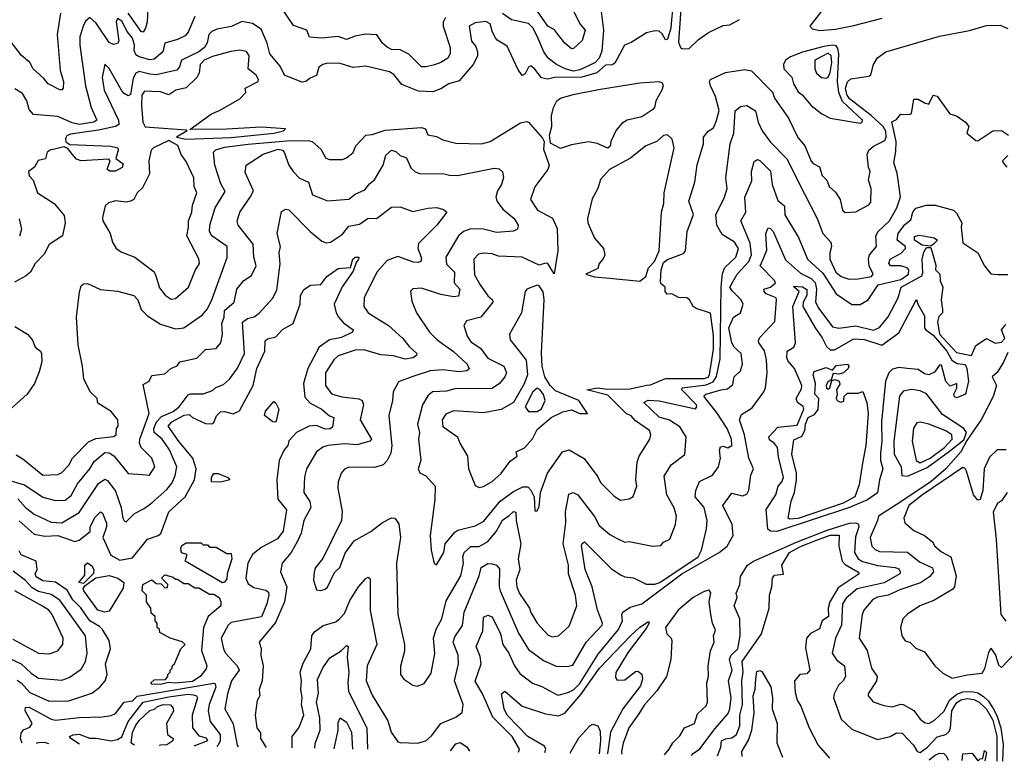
# Model space of a CAD drawing. Extents: x 1995148 to 2088947, y 769131 to 906009.
# Tile 64 of 256: x 2035887 to 2040488, y 770679 to 774145. Entities that reach past the tile are written whole.
import ezdxf

# ---------------------------------------------------------------- set-up
doc = ezdxf.new("R2010")
doc.units = 0

msp = doc.modelspace()

# ---------------------------------------------------------------- linework, layer by layer
at = {"layer": '0CON05XD'}
for points in [[(2038969.8, 774495), (2038933.6, 774143.6), (2038929.7, 774105), (2038915, 774053.8), (2038905, 774050), (2038889.2, 774079.2), (2038875, 774091.5), (2038855, 774092.9), (2038816.4, 774083.6), (2038745, 774038), (2038713.8, 774025), (2038668.3, 773941.7), (2038655, 773933.8), (2038625, 773932.5), (2038584, 773896), (2038514.4, 773875.6), (2038385.9, 773874.1), (2038354.1, 773865.9), (2038325, 773872.5), (2038295, 773913.8), (2038275, 773928.8), (2038265, 773922.5), (2038249.1, 773890.9), (2038235, 773883.8), (2038215, 773914), (2038165, 774020.9), (2038118.8, 774048.8), (2038110.1, 774060.1), (2038096.2, 774086.2), (2038085.8, 774125.8), (2038065, 774135.9), (2038015, 774129.4), (2037987.5, 774115), (2037998.6, 774045), (2038019.5, 774019.5), (2038026.5, 773995), (2038026, 773974), (2038006.9, 773935), (2037940.6, 773859.4), (2037893.3, 773845), (2037855, 773820.8), (2037817.8, 773807.8), (2037750.4, 773810.4), (2037672.4, 773842.4), (2037635, 773888), (2037615, 773900.8), (2037505, 773926.9), (2037445, 773921.9), (2037385, 773939.4), (2037325, 773941.4), (2037303.3, 773935), (2037285, 773923.3), (2037275, 773884.2), (2037245, 773871.9), (2037224.6, 773855.4), (2037205, 773853.1), (2037125, 773885.7), (2037105, 773928), (2037056.5, 773985), (2037044.2, 774035), (2037015, 774100.8), (2036975, 774127.5), (2036925, 774135.5), (2036876.7, 774113.3), (2036809.2, 774100.8), (2036785, 774090), (2036771.5, 774075), (2036763.6, 774036.4), (2036751.4, 774015), (2036724.3, 773995), (2036644.1, 773955.9), (2036633.8, 773925), (2036621.3, 773908.7), (2036525, 773887.6), (2036495, 773889.4), (2036445, 773901.8), (2036429.5, 773895), (2036418.3, 773871.7), (2036405.4, 773794.6), (2036395, 773788.8), (2036375, 773799.2), (2036365, 773812.5), (2036305, 773916), (2036285, 773937.5), (2036272.7, 773875), (2036281.4, 773815), (2036349.1, 773675), (2036350.5, 773655), (2036334.7, 773645.3), (2036255, 773628.7), (2036125, 773609.4), (2036108.3, 773601.7), (2036100.7, 773589.3), (2036103.6, 773573.6), (2036121.7, 773561.7), (2036313.4, 773553.4), (2036345.3, 773545.3), (2036347.5, 773535), (2036336.2, 773496.2), (2036370.5, 773470.5), (2036366.3, 773453.7), (2036335, 773436.7), (2036307, 773437), (2036295.9, 773445.9), (2036309.4, 773485), (2036303.5, 773493.5), (2036175.4, 773485.4), (2036152.8, 773492.8), (2036134.5, 773514.5), (2036112.5, 773542.5), (2036095, 773551.2), (2036030, 773535), (2036016.2, 773525), (2036007.5, 773495), (2035973.8, 773486.2), (2035956.7, 773455), (2035928.8, 773435), (2035932, 773415), (2035950, 773395), (2035971.2, 773335), (2036048.8, 773285), (2036095, 773230), (2036099.4, 773195), (2036086.7, 773135), (2036025.8, 773094.2), (2036001.7, 773048.3), (2035959.4, 773005), (2035937.5, 772965), (2035914.6, 772945.4), (2035862.5, 772917.5)], [(2038990.7, 774395), (2038965, 774040), (2038975, 774014), (2038985, 774008)], [(2036487.5, 774225), (2036482.6, 774135), (2036475.7, 774104.3), (2036465, 774086.7), (2036455, 774089.1), (2036393.5, 774175)], [(2037877.5, 774155), (2037866.4, 774133.6), (2037865.5, 774115), (2037898.6, 774015), (2037898.6, 773985), (2037887.5, 773965), (2037855.5, 773944.5), (2037825, 773934.3), (2037786.2, 773923.8), (2037765, 773924.6), (2037705, 773983.1), (2037665, 774004.4), (2037625, 774005.8), (2037605, 774016.9), (2037581.9, 774035), (2037556.2, 774073.8), (2037503.7, 774076.3), (2037455, 774067.6), (2037415, 774051.9), (2037375, 774066.1), (2037297.7, 774057.7), (2037242.3, 774062.3), (2037228.8, 774095), (2037167, 774117), (2037108.1, 774205)], [(2038601.7, 774208.3), (2038616, 774096), (2038607, 773997), (2038594.5, 773965), (2038575, 773942.6), (2038505, 773910.1), (2038475, 773904.5), (2038435.6, 773915), (2038395, 773935.3), (2038356.8, 773965), (2038335.8, 773995), (2038305, 774068.1), (2038285, 774106), (2038265, 774127.5), (2038185, 774143.8), (2038143.8, 774173.8)], [(2038470.8, 774195), (2038504.6, 774124.6), (2038529.2, 774095), (2038515, 774047.5), (2038475, 774010), (2038465, 774008.8), (2038434.5, 774034.5), (2038405, 774072.9), (2038386.6, 774096.6), (2038354.5, 774115), (2038305, 774185.5)], [(2036078.5, 774175), (2036062.9, 774075), (2036076.9, 773906.9), (2036092.5, 773855), (2036091.2, 773825), (2036085, 773816.7), (2036075, 773816.7), (2036020, 773845), (2036000.4, 773870.4), (2035950, 773915), (2035934.6, 773944.6), (2035896.6, 773976.6), (2035844.4, 774045)], [(2036705, 774160), (2036674, 774086), (2036660.3, 774069.7), (2036625, 774052.2), (2036566.2, 774035), (2036556.7, 773995), (2036515, 773959.4), (2036495, 773956.9), (2036445, 773970.8), (2036430.5, 773980.5), (2036421.7, 774001.7), (2036424.1, 774025.9), (2036415, 774057.5), (2036389.6, 774089.6), (2036365, 774137.5), (2036345, 774150.8), (2036338.9, 774135), (2036350, 774045), (2036345, 774033.3), (2036325, 774028.8), (2036305, 774037.5), (2036245, 774128.2), (2036215, 774154.3), (2036195, 774138), (2036183.3, 774115), (2036168.9, 774065), (2036168.9, 774025), (2036195.5, 773835), (2036222.1, 773735), (2036247.5, 773675), (2036233.8, 773665), (2036164.8, 773654.8), (2036131.9, 773661.9), (2036065, 773692.1), (2035952.1, 773702.1), (2035931.9, 773725), (2035921.4, 773765), (2035899.8, 773799.8), (2035865, 773821.4)], [(2039633.8, 774185), (2039578.8, 774115), (2039592.1, 774102.1), (2039625, 774094.4)], [(2039625, 774094.4), (2039699.1, 774100.9), (2039785, 774117.5), (2039918.1, 774151.9)], [(2035870.7, 772110.7), (2035902.3, 772092.3), (2035995, 772015.6), (2036065, 772019.1), (2036082.4, 772027.6), (2036116.9, 772063.1), (2036134, 772095), (2036208.5, 772171.5), (2036243, 772187), (2036325, 772196.7), (2036337.5, 772205), (2036340, 772235), (2036347.5, 772245), (2036346.7, 772275), (2036315, 772313.3), (2036252.7, 772352.7), (2036248.8, 772375), (2036216.2, 772406.2), (2036187, 772467), (2036181.5, 772525), (2036160.6, 772625), (2036153.6, 772755), (2036166.6, 772873.4), (2036175, 772901.2), (2036185, 772910), (2036205, 772912), (2036265, 772884.3), (2036345, 772875.6), (2036420, 772855), (2036440, 772835), (2036455, 772790), (2036485, 772760), (2036545, 772722.2), (2036615, 772700), (2036655, 772704), (2036742, 772765), (2036765, 772794), (2036785.7, 772835), (2036857.4, 773032.6), (2036856.9, 773085), (2036784.7, 773134.7), (2036774.5, 773155), (2036776.2, 773185), (2036800.9, 773265), (2036847.5, 773342.5), (2036827.8, 773377.8), (2036800, 773465), (2036792.5, 773525), (2036803.3, 773536.7), (2036845, 773549.1), (2036955, 773562.5), (2037135, 773579), (2037235, 773580.6), (2037254.2, 773575), (2037295, 773540), (2037317.9, 773497.9), (2037335, 773491.8), (2037395, 773491.2), (2037415, 773498.8), (2037445, 773524), (2037458.1, 773555), (2037505, 773605.4), (2037535, 773608.5), (2037595, 773628.7), (2037765, 773641.5), (2037783.3, 773635), (2037795, 773606.7), (2037835, 773598), (2037865, 773582.5), (2037925, 773567.5), (2038045, 773564.4), (2038085, 773575.6), (2038227.3, 773662.7), (2038255, 773668.8), (2038265.5, 773665.5), (2038330.7, 773590.7), (2038337.5, 773575), (2038335, 773540), (2038361.1, 773465), (2038355.5, 773444.5), (2038295, 773363.3), (2038274, 773305), (2038307.5, 773255), (2038376.4, 773216.4), (2038398.2, 773168.2), (2038401.6, 773065), (2038385, 772957.5), (2038355.7, 773005.7), (2038345, 773007.5), (2038315, 772996.9), (2038235, 773035.6), (2038125, 773040), (2038095, 773050.4), (2038055, 773053.8), (2038031.4, 773048.6), (2038010, 773025), (2038012.8, 772952.8), (2038038.6, 772905), (2038074.6, 772854.6), (2038096.2, 772835), (2038098.8, 772825), (2038042.5, 772755), (2037975, 772738), (2037962, 772715), (2037977.5, 772665), (2037995, 772640), (2038040.4, 772610.4), (2038075, 772563.3), (2038150, 772525), (2038162.1, 772495), (2038155, 772475.8), (2038128.6, 772445), (2038095, 772420.4), (2037920.7, 772419.3), (2037881.1, 772408.9), (2037816.7, 772405), (2037795, 772387.5), (2037768.9, 772345), (2037746.9, 772255), (2037755.6, 772215), (2037751.4, 772185), (2037762, 772085), (2037750, 772045), (2037757, 772027), (2037785, 772013.3), (2037828, 771965), (2037827, 771903), (2037805.8, 771735), (2037810, 771665), (2037823.6, 771603.6), (2037835, 771597.5), (2037868.8, 771655), (2037875.7, 771695), (2037920.7, 771749.3), (2037935, 771759.5), (2038015, 771780), (2038055, 771798.9), (2038131.8, 771895), (2038195, 771940), (2038238, 771962), (2038262.2, 771962.2), (2038276.2, 771946.2), (2038291.4, 771915), (2038295, 771850), (2038305, 771850), (2038315, 771870), (2038320.6, 771935), (2038354.2, 772025), (2038424.3, 772125.7), (2038455, 772134.2), (2038525, 772093.8), (2038588.5, 772008.5), (2038601.7, 771981.7), (2038665, 771918), (2038695, 771898.8), (2038735, 771906.2), (2038753.9, 771916.1), (2038770.8, 771965), (2038765.8, 771995), (2038772.4, 772077.6), (2038782, 772105), (2038832.5, 772185), (2038835.7, 772205), (2038830, 772225), (2038765, 772269.5), (2038745, 772293.1), (2038721.9, 772305), (2038635, 772390.6), (2038537.5, 772415), (2038585.6, 772424.4), (2038635, 772417.5), (2038740.5, 772419.5), (2038816.4, 772436.4), (2038835, 772438.8), (2038905, 772468.6), (2039085, 772467.8), (2039105, 772474.2), (2039111.3, 772485), (2039129.2, 772605), (2039129.4, 772669.4), (2039115, 772772.5), (2039047.5, 772795), (2039034.1, 772804.1), (2039016.7, 772835), (2039004.4, 772844.4), (2038965.9, 772845.9), (2038935, 772864), (2038912, 772862), (2038903.8, 772873.8), (2038902.9, 772895), (2038882.4, 772912.4), (2038881.5, 772921.5), (2038885.3, 772975.3), (2038895, 773009.2), (2038915, 773024.7), (2038988.6, 773051.4), (2038998.8, 773065), (2039006, 773155), (2039035.8, 773235), (2039013.7, 773296.3), (2039042.5, 773385), (2039053.3, 773466.7), (2039082.9, 773565), (2039081.9, 773595), (2039105, 773624), (2039130, 773640), (2039143.3, 773673.3), (2039155, 773720), (2039138.1, 773785), (2039114.5, 773835), (2039110.6, 773855), (2039115.7, 773865), (2039185, 773898.1), (2039275, 773912.1), (2039306.2, 773905), (2039405, 773805.8), (2039415, 773778), (2039480, 773685), (2039524, 773594), (2039556.2, 773555), (2039585, 773483.8), (2039595, 773472), (2039625, 773456.7), (2039637.2, 773417.2), (2039658.8, 773395), (2039669.4, 773365), (2039699.1, 773339.1), (2039721.4, 773305), (2039732, 773255), (2039745, 773243.3), (2039795, 773246.7), (2039855, 773278.8), (2039865, 773292.5), (2039866.2, 773355), (2039853.1, 773395), (2039861.2, 773435), (2039853.8, 773455), (2039847.5, 773515), (2039855.5, 773534.5), (2039876.3, 773553.7), (2039929.3, 773580.7), (2039936.7, 773595), (2039935, 773624.2), (2039921.6, 773645), (2039866.1, 773696.1), (2039764.7, 773775), (2039752.4, 773795), (2039746.4, 773825), (2039755, 773853.8), (2039771.7, 773868.3), (2039855, 773880), (2039865, 773886.7), (2039877.1, 773935), (2039895, 773965.7), (2039935, 773994.4), (2040185, 774067.7), (2040325.2, 774094.8), (2040405, 774116.9), (2040469.1, 774119.1), (2040505, 774103.7)], [(2038985, 774008), (2039015, 774010.6), (2039058.5, 774051.5), (2039105.5, 774084.5), (2039175, 774117.1), (2039205, 774121.2), (2039250, 774145)], [(2039815, 773660.8), (2039823.3, 773665), (2039825.6, 773675), (2039732.2, 773762.2), (2039714.2, 773804.2), (2039708.2, 773855), (2039715.4, 773985.4), (2039710.6, 774010.6), (2039702, 774022), (2039685, 774025.6), (2039645, 774019.6), (2039545, 773992.1), (2039489.4, 773970.6), (2039465.8, 773955), (2039457.1, 773935), (2039458.6, 773915), (2039495.3, 773875.3), (2039503.5, 773845), (2039525, 773807.8), (2039544.1, 773794.1), (2039585, 773744), (2039635, 773704), (2039675, 773684), (2039815, 773660.8)], [(2036665, 773586.2), (2036875, 773594.7), (2037075, 773614.6), (2037120, 773625), (2037130, 773635), (2037015, 773642.5), (2036855, 773633.1), (2036681.7, 773631.7), (2036784.2, 773705), (2036820.5, 773719.5), (2036915.8, 773775), (2036943.8, 773805), (2036941.2, 773825), (2037001.2, 773855), (2037003.8, 773865), (2036992.5, 773885), (2036955.4, 773915.4), (2036960, 773975), (2036946.7, 773996.7), (2036915, 774002.1), (2036873.7, 773996.3), (2036787.9, 773972.1), (2036749.5, 773955), (2036730.9, 773935), (2036725.5, 773895), (2036715.4, 773874.6), (2036665, 773825.6), (2036616.7, 773815), (2036585, 773793.5), (2036545, 773807.8), (2036505, 773809.5), (2036470, 773810), (2036458.5, 773791.5), (2036456.1, 773745), (2036463, 773665), (2036474.3, 773644.3), (2036665, 773630), (2036670, 773625), (2036620, 773595), (2036665, 773586.2)], [(2039655, 773872), (2039665, 773876.2), (2039675, 773898), (2039682.4, 773945), (2039679.8, 773975), (2039665, 773987.8), (2039602.9, 773955), (2039602.9, 773915), (2039610, 773895), (2039634.5, 773874.5), (2039655, 773872)], [(2038415, 773542), (2038367, 773567), (2038362.5, 773605), (2038374, 773645), (2038372.9, 773695), (2038380.9, 773735), (2038396.9, 773765), (2038415, 773778.6), (2038474.3, 773795.7), (2038592.4, 773817.6), (2038785, 773848.9), (2038875, 773855.5), (2038888.8, 773848.8), (2038893.8, 773835), (2038888, 773815), (2038859.5, 773765), (2038853.3, 773735), (2038845.6, 773725), (2038795, 773690.5), (2038726.2, 773675), (2038701.2, 773658.8), (2038675, 773628.8), (2038649.2, 773575), (2038646.9, 773553.1), (2038635, 773544.6), (2038585, 773566.2), (2038545, 773574.2), (2038465, 773560), (2038415, 773542)], [(2035825, 771996.4), (2035910.6, 771970.6), (2035995, 771912.9), (2036055, 771898.4), (2036100.2, 771899.8), (2036128.6, 771921.4), (2036158.2, 771975), (2036215.6, 772045), (2036235, 772080), (2036285, 772121.4), (2036305, 772120), (2036327, 772107), (2036395, 772024.2), (2036460.5, 772019.5), (2036493.6, 772016.4), (2036518.1, 772055), (2036505.5, 772095), (2036455, 772146), (2036447.8, 772165), (2036449.2, 772185), (2036492.9, 772305), (2036465, 772440), (2036492.5, 772455), (2036505, 772482.5), (2036565, 772490), (2036593.3, 772515), (2036623.3, 772526.7), (2036635, 772546.2), (2036715, 772562.5), (2036755, 772603.3), (2036805, 772608), (2036828, 772635), (2036835.5, 772674.5), (2036832.5, 772725), (2036842.7, 772755), (2036844.6, 772785), (2036889.5, 772825), (2036902.2, 772885), (2036934.6, 772925.4), (2036971.3, 772948.7), (2036991.9, 772995), (2036980.9, 773035), (2036978.9, 773095), (2036908, 773185), (2036903, 773203), (2036915.8, 773245), (2036965, 773315.8), (2036980, 773345), (2036940.3, 773430.3), (2036946, 773465), (2037024.5, 773515.5), (2037095, 773539.3), (2037115, 773535.4), (2037123.3, 773525), (2037144.3, 773465), (2037165.6, 773435.6), (2037194.6, 773404.6), (2037236.7, 773385), (2037255, 773326.7), (2037325, 773297.5), (2037425, 773305.6), (2037455, 773330), (2037500.5, 773349.5), (2037521.7, 773378.3), (2037545, 773396.2), (2037585.8, 773465), (2037598.9, 773511.1), (2037625, 773534.2), (2037645, 773529.2), (2037665, 773510), (2037695, 773498.9), (2037715, 773452.5), (2037735, 773434.2), (2037760, 773425), (2037865, 773426), (2037895, 773417.5), (2037933, 773417), (2038105, 773450.8), (2038128, 773448), (2038143.9, 773433.9), (2038147.5, 773407.5), (2038138.9, 773375), (2038119.4, 773345), (2038111.9, 773315), (2038117.8, 773295), (2038145, 773259.2), (2038198.6, 773215), (2038216, 773185), (2038213.3, 773165), (2038195, 773156), (2038115, 773150.5), (2038055, 773165.6), (2037995, 773166.5), (2037961.2, 773155), (2037937.5, 773135), (2037878.6, 773035), (2037881.7, 773001.7), (2037918.9, 772965), (2037918, 772915), (2037943.8, 772885), (2037937.5, 772852.5), (2037915, 772849.1), (2037855, 772860.6), (2037765, 772890), (2037725, 772887.5), (2037713.8, 772876.2), (2037720, 772830), (2037741.2, 772775), (2037802, 772685), (2037838.3, 772648.3), (2037915, 772593.3), (2037977.5, 772535), (2037987, 772513), (2037976.5, 772503.5), (2037940.7, 772499.3), (2037865, 772508.2), (2037805, 772504.4), (2037725, 772477.9), (2037657.7, 772452.3), (2037632, 772405), (2037630, 772365), (2037612.9, 772295), (2037626.2, 772153.8), (2037621.2, 772118.8), (2037605, 772084), (2037585, 772064.2), (2037547.3, 772052.7), (2037425, 772054.3), (2037405, 772044.2), (2037389.2, 772025), (2037375.8, 771985), (2037374.3, 771955.7), (2037394.1, 771845.9), (2037391.2, 771805), (2037303.6, 771626.4), (2037270, 771585), (2037263.3, 771565), (2037260, 771525), (2037275, 771480), (2037295, 771476.7), (2037315, 771483.3), (2037325, 771492.5), (2037358.1, 771561.9), (2037383.8, 771585), (2037407.7, 771652.3), (2037450.5, 771709.5), (2037527.6, 771752.4), (2037583.3, 771795), (2037625, 771816.2), (2037640, 771815), (2037658.3, 771788.3), (2037666.9, 771725), (2037648.6, 771605), (2037654.3, 771365), (2037685.8, 771224.2), (2037685.9, 771194.1), (2037666.4, 771123.6), (2037666.2, 771085), (2037682.7, 771062.7), (2037724.3, 771034.3), (2037745, 771030), (2037777.7, 771042.3), (2037809.4, 771090.6), (2037827.6, 771182.4), (2037820.9, 771255), (2037833, 771297), (2037860.5, 771345), (2037880.8, 771429.2), (2037949.2, 771545), (2037960.6, 771605), (2037957.5, 771635), (2037964.4, 771655), (2037995, 771683.5), (2038035, 771682.4), (2038075, 771705.6), (2038115.4, 771755), (2038144, 771806), (2038175, 771828.1), (2038195, 771846.9), (2038205, 771842.5), (2038206.7, 771805), (2038228.7, 771695), (2038216.4, 771625), (2038223.6, 771575), (2038207.3, 771525), (2038209.6, 771495), (2038223, 771463), (2038270, 771395), (2038275.6, 771375), (2038305.7, 771325), (2038355, 771270), (2038375, 771261.4), (2038405, 771266), (2038455, 771310), (2038490.6, 771405), (2038484.3, 771455), (2038451.8, 771555), (2038452.1, 771595), (2038426.7, 771695), (2038439.2, 771795), (2038437.1, 771845), (2038452.8, 771927.2), (2038474.1, 771935.9), (2038495, 771924.3), (2038573, 771823), (2038595, 771780.8), (2038645, 771739.2), (2038681.7, 771718.3), (2038715, 771702.5), (2038735, 771706), (2038845, 771684), (2038882.5, 771687.5), (2038895, 771702.5), (2038925, 771716.7), (2038951.9, 771785), (2038956.9, 771825), (2038945, 771863.3), (2038910.6, 771925), (2038899.2, 772010.8), (2038932, 772065), (2038995, 772112.5), (2039000.8, 772195), (2038972.3, 772242.3), (2038923.4, 772273.4), (2038875, 772287.9), (2038804.2, 772355), (2038823.3, 772366.7), (2038875.9, 772364.1), (2039045, 772326.2), (2039052, 772335), (2039049.4, 772345), (2038981.8, 772415), (2038983.3, 772425), (2039095, 772437.6), (2039128, 772452), (2039143.5, 772476.5), (2039160.1, 772560.1), (2039164.5, 772895.5), (2039170.9, 772959.1), (2039182.8, 772987.2), (2039234.3, 773035), (2039246.4, 773075), (2039227.8, 773105), (2039170.4, 773140.4), (2039144.3, 773185), (2039140, 773235), (2039179.4, 773310.6), (2039192.9, 773355), (2039186.5, 773405), (2039206.9, 773565), (2039224.7, 773615), (2039231.1, 773718.9), (2039255, 773739.2), (2039285, 773743.8), (2039325, 773718), (2039338.5, 773665), (2039356.7, 773625), (2039395, 773572.5), (2039473, 773493), (2039525, 773388.8), (2039614.4, 773215), (2039640.5, 773145), (2039676.9, 773105), (2039680.8, 773085), (2039672.2, 773055), (2039672.7, 773025), (2039700.4, 772965), (2039725, 772944.4), (2039762.8, 772932.8), (2039805, 772933), (2039868, 772945), (2039875.6, 772955), (2039856.4, 772995), (2039853.3, 773025), (2039858.6, 773045), (2039891.4, 773085), (2039887.5, 773135), (2039899.4, 773155), (2039951.5, 773205), (2039986.5, 773265), (2040003.3, 773316.7), (2039987.1, 773427.1), (2039971.9, 773475), (2039981.8, 773528.2), (2039982.5, 773575), (2039962.3, 773667.7), (2039985, 773677.5), (2040005, 773703.3), (2040045, 773701.2), (2040053.9, 773706.1), (2040065, 773772.5), (2040085, 773773.8), (2040115, 773756.2), (2040135, 773750), (2040155, 773792.5), (2040175, 773787.5), (2040233.3, 773705), (2040265, 773696), (2040306.7, 773665), (2040322.5, 773645), (2040312.5, 773615), (2040355, 773580.8), (2040365, 773578.8), (2040434.1, 773625.9), (2040475, 773626.7), (2040507.5, 773605)], [(2038785, 772923.2), (2038812.7, 772945), (2038825.6, 772985), (2038853.1, 773015), (2038875.6, 773065), (2038885.6, 773244.4), (2038897.1, 773285), (2038898.6, 773335), (2038945.7, 773545), (2038936.1, 773586.1), (2038915, 773606.2), (2038895, 773603.8), (2038864.2, 773575.8), (2038813.3, 773555), (2038742.1, 773497.9), (2038643.8, 773445), (2038601.7, 773398.3), (2038588.8, 773355), (2038562.3, 773307.7), (2038540, 773215), (2038542.2, 773195), (2038573, 773123), (2038615.7, 773075), (2038621.4, 773045), (2038613.6, 773026.4), (2038594.5, 773005.5), (2038588.7, 772981.3), (2038533.3, 772955), (2038573.2, 772943.2), (2038643.5, 772936.5), (2038785, 772923.2)], [(2036595, 772838.6), (2036615, 772841.4), (2036676, 772895), (2036707.3, 772972.7), (2036728, 773005), (2036725, 773027.5), (2036668.6, 773135), (2036676.9, 773175), (2036675.6, 773205), (2036692.5, 773245), (2036695, 773277.5), (2036715.6, 773335), (2036703.1, 773365), (2036701.4, 773405), (2036665, 773481.2), (2036641.4, 773515), (2036626.9, 773556.9), (2036585, 773580), (2036512, 773545), (2036502.5, 773535), (2036491.5, 773485), (2036494.4, 773425), (2036460.6, 773359.4), (2036435.7, 773335), (2036420, 773305), (2036405, 773295.8), (2036385, 773291.4), (2036335, 773298.8), (2036301.7, 773288.3), (2036287.5, 773275), (2036275, 773220), (2036276, 773205), (2036310, 773145), (2036321.2, 773105), (2036338, 773075), (2036365, 773057.8), (2036426, 773035), (2036515, 772966), (2036525, 772942.5), (2036541.2, 772891.2), (2036566.6, 772856.6), (2036595, 772838.6)], [(2040505, 773510), (2040480, 773485), (2040482.5, 773475), (2040500, 773455)], [(2037161.2, 770741.9), (2037160.5, 770795), (2037191.5, 770835), (2037214.4, 770895), (2037204.5, 770945), (2037207.7, 770975), (2037200.3, 771015), (2037203.5, 771055), (2037197.9, 771095), (2037212, 771138), (2037247.5, 771205), (2037252.7, 771265), (2037265, 771284.3), (2037305, 771313.5), (2037365, 771331.4), (2037383.9, 771346.1), (2037405, 771369.2), (2037429.8, 771430.2), (2037470.6, 771495), (2037505, 771534), (2037515, 771540), (2037525, 771532.5), (2037524.5, 771384.5), (2037555.7, 771225), (2037511.4, 771125), (2037506.9, 771055), (2037535, 770988.8), (2037607.9, 770867.9), (2037622.5, 770815), (2037655, 770770), (2037665, 770766.2), (2037745.6, 770764.4), (2037785, 770774.3), (2037811.3, 770798.7), (2037854.6, 770855.4), (2037925, 770885.8), (2037955, 770907.5), (2037959.2, 770945), (2037919.5, 771055), (2037937.8, 771135), (2037935.6, 771175), (2037912.7, 771235), (2037920.7, 771260.7), (2037956.9, 771313.1), (2037964.7, 771375.3), (2038034.5, 771545), (2038043.8, 771585), (2038075, 771603.3), (2038095, 771601.2), (2038115.8, 771595.8), (2038128.9, 771578.9), (2038127.5, 771495), (2038133.2, 771475), (2038218.5, 771278.5), (2038265, 771201.4), (2038335, 771150), (2038393.8, 771123.8), (2038445, 771121.9), (2038471.4, 771128.6), (2038535, 771236), (2038608.8, 771315), (2038611.2, 771325), (2038587.6, 771387.6), (2038561.8, 771495), (2038529.6, 771575), (2038513.1, 771686.9), (2038515, 771697.5), (2038526.7, 771705), (2038650.5, 771580.5), (2038695, 771550), (2038715, 771541.5), (2038755, 771536.9), (2038815, 771507.5), (2038855, 771506.7), (2038878.9, 771515), (2039058.2, 771635), (2039072.7, 771665), (2039096.7, 771765), (2039099.1, 771805), (2039086.1, 771865), (2039043.2, 771915), (2039046.2, 771943.8), (2039064.2, 771985.8), (2039124.6, 772015.4), (2039152.9, 772055), (2039162.5, 772095), (2039158, 772132), (2039162, 772148), (2039175, 772151.2), (2039195.9, 772144.1), (2039215.5, 772155), (2039212.9, 772185), (2039193.8, 772235), (2039146.4, 772306.4), (2039083.5, 772385), (2039093.8, 772395), (2039165, 772415.5), (2039195, 772419.4), (2039220, 772440), (2039225.6, 772475), (2039255, 772503.8), (2039265.4, 772534.6), (2039257.8, 772585), (2039225.5, 772615), (2039214.5, 772635), (2039201.2, 772705), (2039222.5, 772755), (2039256, 772775), (2039267.5, 772815), (2039259.2, 772835), (2039216.8, 772876.8), (2039206.2, 772895), (2039240.6, 772955), (2039294.2, 773015), (2039306.1, 773045), (2039300.6, 773100.6), (2039256.4, 773205), (2039280.5, 773245), (2039276.2, 773315), (2039308.3, 773391.7), (2039306.9, 773435), (2039318.8, 773481.2), (2039335, 773491.2), (2039345, 773486), (2039395, 773436), (2039403.8, 773375), (2039429.8, 773299.8), (2039460.8, 773275), (2039463, 773233), (2039526.5, 773126.5), (2039568.1, 773025), (2039640.5, 772960.5), (2039702.8, 772862.8), (2039775, 772814.4), (2039815, 772813.3), (2039852.5, 772835), (2039898.9, 772905), (2040005, 772930.8), (2040040, 772955), (2040041.8, 772975), (2040034.3, 772985), (2040005, 772994), (2039957.5, 772995), (2039948.6, 773005), (2039954.7, 773025.3), (2040006.5, 773053.5), (2040026.7, 773075), (2040025.6, 773085), (2039988.2, 773115), (2039991.8, 773145), (2040022.6, 773187.4), (2040051.4, 773208.6), (2040060, 773245), (2040075, 773263.3), (2040125, 773278), (2040165, 773278), (2040250, 773255), (2040265, 773240), (2040290, 773195), (2040286.7, 773175), (2040295, 773102.5), (2040363.8, 773055), (2040396, 772995), (2040425, 772957.5), (2040456.2, 772953.8), (2040505, 772953.8)], [(2035879.5, 771905), (2035914.5, 771865), (2035955, 771834.5), (2036035, 771796.9), (2036085, 771792.9), (2036165, 771841.9), (2036255, 771976.9), (2036285, 771997.8), (2036299.5, 771989.5), (2036335, 771942), (2036361.1, 771865), (2036370, 771815), (2036375, 771802.5), (2036385, 771797.5), (2036423.2, 771836.8), (2036469.7, 771860.3), (2036505, 771887.1), (2036575, 771949.4), (2036599.8, 771980.2), (2036614.5, 772015), (2036620.9, 772055), (2036587.3, 772135), (2036552.5, 772185), (2036516.2, 772216.2), (2036513.7, 772235), (2036526.2, 772265), (2036550.3, 772289.7), (2036605, 772313.8), (2036632.5, 772335), (2036675, 772392.2), (2036687, 772397), (2036745, 772396), (2036788.7, 772411.3), (2036804.5, 772425.5), (2036839.8, 772440.2), (2036867.1, 772465), (2036904.6, 772515.4), (2036937.3, 772585), (2036928.2, 772731.8), (2036951.6, 772748.4), (2036983.6, 772756.4), (2037006.6, 772773.4), (2037068, 772842), (2037088.9, 772881.1), (2037104.3, 773004.3), (2037100.5, 773055), (2037105.6, 773085), (2037090, 773145), (2037111.2, 773248.8), (2037130.7, 773259.3), (2037145, 773256.2), (2037244.2, 773155), (2037299.5, 773109.5), (2037318.8, 773101.2), (2037340, 773105), (2037395, 773142.5), (2037425, 773180), (2037475, 773189.5), (2037515, 773217.8), (2037555, 773215.8), (2037625, 773269.2), (2037665, 773270), (2037725, 773248.1), (2037795, 773264.4), (2037837, 773267), (2037867.7, 773257.7), (2037882.5, 773245), (2037836, 773185), (2037751.1, 773098.9), (2037748.1, 773075), (2037764, 773035), (2037763.8, 773016.2), (2037750.7, 773009.3), (2037728.1, 773011.9), (2037655, 773037.5), (2037605, 773019.2), (2037555.7, 772965), (2037497.1, 772845), (2037495.8, 772805), (2037515.7, 772775), (2037610, 772715), (2037678.1, 772655), (2037707, 772617), (2037743.8, 772585), (2037741.2, 772575), (2037725, 772564.4), (2037688.9, 772558.9), (2037633.3, 772573.3), (2037575, 772578), (2037495, 772601.2), (2037455, 772600), (2037375, 772574.4), (2037355.7, 772555), (2037316.7, 772495), (2037315.7, 772435.7), (2037345, 772395.8), (2037392, 772382), (2037472.5, 772372.5), (2037486.9, 772365), (2037493.6, 772345), (2037478.6, 772275), (2037531.9, 772185), (2037523.3, 772175), (2037465, 772158.5), (2037405, 772162.1), (2037327.5, 772155), (2037303.6, 772146.4), (2037274.2, 772125), (2037227.1, 772045), (2037217.7, 772007.7), (2037214.4, 771935), (2037242.5, 771892.5), (2037248.5, 771865), (2037215.4, 771804.6), (2037202.2, 771745), (2037184.4, 771705), (2037155.3, 771654.7), (2037114.3, 771605), (2037105.6, 771565), (2037135.5, 771495), (2037125.5, 771424.5), (2037082.6, 771327.4), (2037006.7, 771235), (2037016.1, 771206.1), (2037014.2, 771174.2), (2037025.8, 771125.8), (2037020, 771055), (2037005.8, 771015), (2037008.8, 770985), (2036997.3, 770962.7), (2036987.5, 770895), (2036996.2, 770835), (2037012, 770812), (2037012.5, 770785), (2037039.6, 770744.2)], [(2035884.5, 773214.5), (2035895.6, 773165), (2035886.3, 773133.7)], [(2038218.3, 770721.8), (2038222.9, 770735), (2038187.8, 770795), (2038098.2, 770885), (2038050.5, 770995), (2038015, 771053.3), (2038043.6, 771135), (2038039.4, 771169.4), (2038020.6, 771215), (2038051.1, 771288.9), (2038055, 771352.5), (2038075, 771361.2), (2038095, 771353.8), (2038133.6, 771275), (2038144.3, 771224.3), (2038173.6, 771185), (2038199.4, 771125), (2038225, 771089.2), (2038283.8, 771043.8), (2038327.9, 771027.9), (2038395, 770991.4), (2038405, 770987.5), (2038448.9, 771001.1), (2038475, 771013.8), (2038505, 771043.4), (2038590.4, 771179.6), (2038684.8, 771295), (2038704.6, 771335), (2038700.6, 771365), (2038705, 771376), (2038740.5, 771399.5), (2038795, 771414.8), (2038981.4, 771555), (2039155, 771654.7), (2039193.3, 771685), (2039220.8, 771735), (2039217.1, 771785), (2039173.1, 771875), (2039215, 771932), (2039265, 771920), (2039285, 771926.7), (2039294.4, 771945.6), (2039303.8, 772016.2), (2039316.7, 772045), (2039294.4, 772095), (2039273.5, 772205), (2039250, 772275), (2039260, 772300), (2039309.3, 772330.7), (2039364.5, 772405.5), (2039371.9, 772425), (2039380, 772495), (2039377.1, 772555), (2039367, 772597), (2039340.6, 772635), (2039340, 772645), (2039345, 772658.8), (2039415.6, 772734.4), (2039424.2, 772835), (2039422, 772845), (2039375, 772863.8), (2039365.6, 772875), (2039364.6, 772885.4), (2039395.3, 772894.7), (2039419.5, 772915), (2039415, 772926.5), (2039346.9, 772995), (2039360.9, 773025), (2039377.8, 773067.8), (2039373.6, 773145), (2039385, 773172.5), (2039395, 773169.2), (2039408.2, 773155), (2039465, 773022.9), (2039535, 772960.7), (2039585.8, 772935.8), (2039605, 772917.1), (2039611.2, 772885), (2039606.5, 772825), (2039621.9, 772795), (2039685, 772710), (2039715, 772702.9), (2039793.8, 772713.8), (2039876.2, 772693.8), (2039905, 772705.6), (2039944.7, 772755.3), (2039992.2, 772845), (2040006.2, 772895), (2040102.6, 772947.4), (2040106.9, 772963.1), (2040103.6, 773025), (2040111.5, 773058.5), (2040125, 773080), (2040145, 773080), (2040167.7, 772997.7), (2040166, 772975), (2040186.7, 772955), (2040188.8, 772925), (2040201.2, 772895), (2040192.5, 772835), (2040199.3, 772790.7), (2040198.8, 772775), (2040181.9, 772758.1), (2040176.6, 772733.4), (2040185, 772675.5), (2040265, 772589.1), (2040334.4, 772575.6), (2040355, 772622.2), (2040405, 772655.5), (2040445, 772633.5), (2040475, 772637.1), (2040490.8, 772655), (2040475.6, 772695), (2040495, 772720.6)], [(2040143.6, 773086.4), (2040105, 773091.1), (2040068.5, 773115), (2040068.1, 773131.9), (2040091.7, 773138.3), (2040160, 773125), (2040176, 773115), (2040155, 773093.3), (2040143.6, 773086.4)], [(2035885, 771802), (2035955, 771739.7), (2036005, 771730.9), (2036065, 771734.2), (2036145, 771705.5), (2036165, 771713.1), (2036216.9, 771753.1), (2036217.3, 771775), (2036240, 771820), (2036265, 771844.2), (2036275, 771838.8), (2036292.6, 771792.6), (2036292.5, 771775), (2036275.7, 771725), (2036312.9, 771642.9), (2036355, 771618.6), (2036415, 771629.4), (2036485, 771717.1), (2036535, 771734.3), (2036546.4, 771743.6), (2036585, 771844.4), (2036660.5, 771915), (2036704.5, 771995), (2036712.1, 772045), (2036695.7, 772095.7), (2036632, 772172), (2036581.5, 772245), (2036598.2, 772265), (2036656.3, 772296.3), (2036679.8, 772299.8), (2036695, 772286), (2036755, 772258.1), (2036785, 772255.6), (2036795, 772262), (2036806.8, 772293.2), (2036825, 772311.8), (2036845, 772313.7), (2036885, 772302.1), (2036913.8, 772316.2), (2036978.2, 772435), (2036995.4, 772515), (2037032.5, 772595), (2037035, 772643.3), (2037045, 772653.8), (2037085, 772662), (2037115, 772697.5), (2037165.6, 772725), (2037197.5, 772815), (2037199.2, 772855), (2037215, 772883.3), (2037245.9, 772904.1), (2037295, 772907.5), (2037322.5, 772945), (2037375, 772981.2), (2037433.6, 772986.4), (2037444, 773025), (2037454.5, 773035.5), (2037472.5, 773035), (2037471.2, 773025), (2037459.4, 773010.6), (2037445, 772970), (2037394.5, 772895.5), (2037356.7, 772815), (2037365.5, 772775), (2037377.3, 772755), (2037399.4, 772729.4), (2037446.2, 772695), (2037442.5, 772685), (2037390.5, 772659.5), (2037335, 772648), (2037287.5, 772615), (2037234.5, 772515), (2037213.3, 772445), (2037220.2, 772380.2), (2037245, 772353.3), (2037295.8, 772325.8), (2037335, 772293.3), (2037355, 772286), (2037349.6, 772240.4), (2037337.8, 772232.2), (2037315, 772231.1), (2037275, 772248.5), (2037240, 772245), (2037181.2, 772215), (2037145, 772176.2), (2037140, 772155), (2037122.9, 772135), (2037100.6, 772085), (2037088.5, 771995), (2037093.3, 771903.3), (2037134.5, 771854.5), (2037118.9, 771755), (2037091.4, 771718.6), (2037015, 771678.1), (2036975, 771645.6), (2036953.1, 771605), (2036944.5, 771535), (2036955, 771508), (2036981.9, 771491.9), (2037038, 771478), (2037049.9, 771469.9), (2037051.8, 771455), (2037042.8, 771415), (2037016.6, 771353.4), (2036875, 771327.3), (2036862.1, 771315), (2036828.8, 771255), (2036839.1, 771205), (2036849.6, 771185), (2036902.9, 771125), (2036913.3, 771105), (2036876.7, 771055), (2036857.7, 770995), (2036846.4, 770925), (2036885.5, 770854.5), (2036903.3, 770755), (2036907.6, 770746.5)], [(2038035, 771958.8), (2038055, 771963.8), (2038095, 771986), (2038135, 772022), (2038178.8, 772081.2), (2038212.5, 772105), (2038206.7, 772125), (2038245.5, 772144.5), (2038284, 772186), (2038305, 772230), (2038371.1, 772285), (2038425, 772312.5), (2038465, 772321.2), (2038505, 772303.8), (2038540, 772305), (2038500, 772365), (2038390.9, 772410.9), (2038366.6, 772435), (2038341.3, 772475), (2038329, 772525), (2038325.5, 772585.5), (2038337.6, 772837.6), (2038333, 772873), (2038315, 772901.2), (2038305, 772903.8), (2038257.5, 772885), (2038248.8, 772875), (2038232.2, 772775), (2038176, 772675), (2038178.8, 772648.8), (2038209.8, 772609.8), (2038253.6, 772553.6), (2038260.9, 772485), (2038245, 772442.5), (2038194.1, 772355.9), (2038137.1, 772322.9), (2038055, 772307.1), (2037915, 772317.1), (2037878.9, 772301.1), (2037861.4, 772275), (2037865, 772243.8), (2037933.3, 772195), (2037944, 772165), (2037980, 772105), (2037984.2, 772045), (2038015, 771967.5), (2038035, 771958.8)], [(2039425, 771753.5), (2039395, 771753.7), (2039383.1, 771763.1), (2039375.6, 771855), (2039420, 771925), (2039431.4, 771965), (2039449.2, 771985), (2039456.9, 772005), (2039432.2, 772102.2), (2039428.4, 772145), (2039415, 772163.8), (2039390.7, 772180.7), (2039387.9, 772195), (2039430.2, 772239.8), (2039520.2, 772249.8), (2039550.8, 772325), (2039547.6, 772337.6), (2039522, 772355), (2039515.8, 772375), (2039540.3, 772419.7), (2039541.4, 772435), (2039508.4, 772515), (2039478.2, 772548.2), (2039472.3, 772565), (2039473.8, 772596.2), (2039505.3, 772614.7), (2039512.9, 772635), (2039499.8, 772805), (2039530, 772875), (2039504.1, 772895.9), (2039505, 772900), (2039545, 772896.7), (2039565, 772883.8), (2039565.3, 772855.3), (2039548.9, 772825), (2039547.3, 772805), (2039604.2, 772705), (2039637.5, 772657.5), (2039656.8, 772616.8), (2039675, 772602.4), (2039695, 772602.5), (2039785, 772652.9), (2039835, 772650.3), (2039915.6, 772624.4), (2039995, 772680.8), (2040077.5, 772837.5), (2040083.3, 772815), (2040115, 772760), (2040115.6, 772705), (2040120.6, 772695), (2040155, 772670.8), (2040185, 772636.8), (2040219.2, 772595), (2040242.8, 772552.8), (2040267.7, 772537.7), (2040305, 772532.7), (2040313.6, 772515), (2040321.5, 772455), (2040306.1, 772393.9), (2040267, 772377), (2040255, 772382.5), (2040252.5, 772395), (2040266.9, 772423.1), (2040266.7, 772445), (2040235, 772432.5), (2040215, 772453.8), (2040195, 772530), (2040185, 772530), (2040162.1, 772497.9), (2040135, 772484.4), (2040115, 772490), (2040085, 772510), (2040034.4, 772514.4), (2039995, 772519.4), (2039965, 772512), (2039949.2, 772495), (2039932.2, 772455), (2039914.2, 772265), (2039916.2, 772175), (2039909.6, 772119.6), (2039910, 772085), (2039920.9, 772045), (2039905.3, 771994.7), (2039896, 771934), (2039848.9, 771901.1), (2039765, 771864.4), (2039425, 771753.5)], [(2035865, 772711.4), (2035924, 772675), (2035946.7, 772646.7), (2035960, 772615), (2035985, 772596.2), (2035990, 772585), (2035991.4, 772545), (2035978.8, 772498.8), (2035956.2, 772443.8), (2035922, 772395), (2035818.3, 772301.7)], [(2040505, 772588.8), (2040485, 772544), (2040455, 772496), (2040431.2, 772475), (2040451.1, 772435), (2040436.6, 772383.4), (2040381.6, 772278.4), (2040312.3, 772177.7), (2040284.2, 772125), (2040215, 772045.8), (2040144.4, 771985), (2039982.1, 771877.9), (2039899.6, 771825), (2039896.3, 771803.7), (2039861.8, 771725), (2039868.6, 771685), (2039885, 771668.1), (2039905, 771660), (2040036.3, 771656.3), (2040091.4, 771611.4), (2040152.4, 771582.4), (2040157.8, 771565), (2040138.8, 771541.2), (2040096.2, 771513.8), (2039999.2, 771480.8), (2039945.2, 771454.8), (2039895, 771446.1), (2039874, 771435), (2039831.1, 771385), (2039823.5, 771365), (2039810, 771255), (2039846.8, 771196.8), (2039868.1, 771115), (2039894, 771075), (2039891.2, 771055), (2039852.5, 770995), (2039852.5, 770985), (2039875, 770956.2), (2039925, 770940), (2039964.1, 770934.1), (2040005, 770946), (2040015, 770943.8), (2040065, 770915.8), (2040095, 770875.8), (2040115, 770860.6), (2040135, 770855.7), (2040160.8, 770869.2), (2040205, 770911.9), (2040233.8, 770966.2), (2040266.8, 770993.2), (2040295, 771003.5), (2040335.8, 771005.8), (2040365, 770998.3), (2040391.5, 770981.5), (2040412.4, 770962.4), (2040436.4, 770926.4), (2040453.7, 770893.7), (2040471.7, 770835), (2040482.8, 770757.2), (2040479.2, 770679)], [(2039485, 771810.4), (2039478.5, 771815), (2039491.4, 771895), (2039508.1, 771935), (2039516.7, 771995), (2039517.1, 772025), (2039495.5, 772115), (2039505, 772180.8), (2039541.7, 772198.3), (2039556.4, 772225), (2039559.8, 772255), (2039572.3, 772285), (2039600.5, 772299.5), (2039617.6, 772322.4), (2039620.8, 772375), (2039602.7, 772395), (2039606.1, 772445), (2039594.5, 772485.5), (2039600, 772500), (2039655, 772518.8), (2039685, 772507.5), (2039701.8, 772528.2), (2039755.5, 772535.5), (2039761.4, 772525), (2039758.6, 772515), (2039736.3, 772493.7), (2039715, 772487.8), (2039688.3, 772491.7), (2039678.3, 772461.7), (2039665, 772453.3), (2039655, 772436.7), (2039656.7, 772425), (2039665, 772418.8), (2039673.3, 772425), (2039681.7, 772458.3), (2039697.5, 772462.5), (2039716.7, 772455), (2039718.8, 772441.2), (2039703.6, 772416.4), (2039707.5, 772395), (2039702, 772375), (2039706.7, 772365), (2039722.5, 772357.5), (2039738.3, 772361.7), (2039740, 772385), (2039755, 772400), (2039805, 772400), (2039826.7, 772406.7), (2039845.8, 772355), (2039852.5, 772305), (2039841.4, 772155), (2039825, 772072.5), (2039809.1, 771970.9), (2039790, 771915), (2039734.5, 771885), (2039525, 771814.4), (2039485, 771810.4)], [(2038265, 772313.8), (2038305, 772314.4), (2038325, 772326.7), (2038343.3, 772365), (2038335, 772392.5), (2038320, 772415), (2038305, 772423.3), (2038284.4, 772405), (2038250, 772335), (2038265, 772313.8)], [(2040035, 772011.9), (2040127.4, 772052.6), (2040232, 772128), (2040298.9, 772181.1), (2040311.1, 772215), (2040299.5, 772235), (2040199.3, 772299.3), (2040125, 772395.6), (2040095, 772410), (2040055, 772416.2), (2040015, 772408.1), (2039998.2, 772385), (2039971.1, 772175), (2039973.9, 772115), (2040006.6, 772055), (2040010, 772015), (2040035, 772011.9)], [(2037085, 772264.3), (2037070, 772265), (2037031.2, 772295), (2037035.7, 772315), (2037075, 772360), (2037085, 772353.3), (2037097.5, 772325), (2037085, 772264.3)], [(2040095, 772074.3), (2040141.2, 772095), (2040208.1, 772145), (2040244.7, 772185), (2040243.1, 772205), (2040215, 772223.8), (2040135, 772254.4), (2040096, 772264), (2040078.8, 772261.2), (2040064.3, 772235.7), (2040057.1, 772175), (2040075.6, 772085), (2040095, 772074.3)], [(2040497.5, 772135), (2040455, 772134.3), (2040419.4, 772100.6), (2040394.6, 772045), (2040387.5, 771945), (2040375, 771903.1), (2040365, 771900), (2040343.5, 771923.5), (2040310.8, 772035), (2040305, 772047.9), (2040295, 772051.8), (2040105.7, 771925), (2040042.7, 771875), (2040019.2, 771815), (2040022.7, 771792.7), (2040065, 771758), (2040115, 771734), (2040152, 771705), (2040164, 771685), (2040195, 771658.6), (2040238.1, 771635), (2040263.3, 771545), (2040255.7, 771495), (2040247, 771483), (2040159.2, 771430.8), (2040093.8, 771405), (2040035, 771366), (2040013.8, 771345), (2040003.3, 771305), (2040010, 771265), (2040025, 771242.5), (2040046.1, 771236.1), (2040075, 771207.5), (2040115, 771190), (2040163.3, 771125), (2040201.2, 771091.2), (2040245, 771067.5), (2040315, 771083.8), (2040385, 771091.2), (2040397.4, 771112.6), (2040415, 771187.5), (2040425, 771207.5), (2040447.5, 771175), (2040460.3, 771130.3), (2040475, 771116.7), (2040565, 771212.5)], [(2036825, 771983.8), (2036783.3, 771985), (2036783.1, 772005), (2036795, 772023.8), (2036815, 772023.8), (2036860, 772005), (2036870, 771995), (2036825, 771983.8)], [(2040502, 771935), (2040475, 771896.2), (2040457, 771883), (2040436.2, 771845), (2040450.6, 771715), (2040471.7, 771365), (2040495, 771333.4)], [(2039027.1, 770706.5), (2039034.2, 770715.8), (2039065, 770736.7), (2039136.9, 770833.1), (2039197.6, 770902.4), (2039205.9, 770924.1), (2039211.5, 770975), (2039198.8, 771055), (2039216.7, 771105), (2039203.3, 771155), (2039212.1, 771175), (2039243.3, 771205), (2039253.5, 771265), (2039251.9, 771345), (2039225.8, 771405), (2039240, 771445), (2039235.8, 771465), (2039251.9, 771505), (2039255, 771543.3), (2039287.5, 771595), (2039315.7, 771615), (2039516.3, 771703.7), (2039660.9, 771759.1), (2039765, 771791.5), (2039795, 771793.4), (2039807.1, 771787.1), (2039808.4, 771775), (2039792.7, 771727.3), (2039788.2, 771655), (2039804.6, 771625), (2039825, 771612.5), (2039895, 771593.3), (2039977.5, 771585), (2039995, 771578), (2040001.2, 771565), (2040000, 771555), (2039926.2, 771513.8), (2039800.6, 771485), (2039749.2, 771440.8), (2039732.3, 771415), (2039727.1, 771315), (2039698.6, 771255), (2039684.4, 771185), (2039705, 771151.2), (2039740.8, 771125), (2039745.7, 771075), (2039735.8, 771055), (2039713.1, 771035), (2039692.5, 770995), (2039690.6, 770975), (2039725.8, 770875.8), (2039775, 770829.4), (2039895, 770781.5), (2039955, 770794.3), (2039985, 770812.2), (2040011.1, 770811.1), (2040064.4, 770755), (2040080.6, 770725), (2040095, 770720.4), (2040129.2, 770745), (2040175, 770792.7), (2040215, 770803.8), (2040230.9, 770819.1), (2040237.4, 770835), (2040243.3, 770915), (2040265, 770952.9), (2040285, 770965.6), (2040315, 770972.1), (2040345, 770968.3), (2040370.9, 770955), (2040405, 770922.9), (2040435, 770871.6), (2040453.6, 770796.4), (2040452.4, 770679.5)], [(2039147.9, 770704.2), (2039163.8, 770745), (2039167.3, 770775), (2039185, 770784.7), (2039215, 770789.1), (2039237.1, 770805), (2039252.2, 770845), (2039252.7, 770895), (2039264.8, 770945), (2039262, 771055), (2039268.4, 771095), (2039263.2, 771145), (2039353.1, 771275), (2039390, 771395), (2039390.4, 771455), (2039401.8, 771495), (2039404.5, 771535.5), (2039415, 771548.6), (2039456.7, 771553.3), (2039448.2, 771595), (2039484.7, 771655), (2039535, 771682.4), (2039615.8, 771714.2), (2039675, 771735.7), (2039716.2, 771736.2), (2039714.4, 771685), (2039730.4, 771615), (2039745, 771598.2), (2039802.9, 771565), (2039809.2, 771555), (2039711, 771489), (2039672.3, 771425), (2039665.3, 771395), (2039666.4, 771355), (2039637.3, 771335), (2039625, 771298.2), (2039583, 771277), (2039564.5, 771255), (2039558.6, 771208.6), (2039580, 771105), (2039565, 771087.5), (2039532.5, 771085), (2039508, 771055), (2039510.5, 771000.5), (2039520, 770965), (2039537.3, 770937.3), (2039576.2, 770835), (2039618.8, 770755), (2039671.3, 770694.3)], [(2035875, 771058.6), (2035895, 771045.6), (2035935, 771000.4), (2036025, 770960.4), (2036117.7, 770962.3), (2036225, 770998.1), (2036262, 771025), (2036286.9, 771055), (2036296.4, 771085), (2036288.5, 771135), (2036312.3, 771205), (2036305, 771244.2), (2036274.2, 771294.2), (2036259.6, 771309.6), (2036214.8, 771334.8), (2036173.3, 771396.7), (2036135, 771433.3), (2036109.5, 771479.5), (2036055, 771515.8), (2035995, 771521.8), (2035965, 771540.5), (2035960.4, 771555), (2035969.4, 771575), (2035964.4, 771614.4), (2035895, 771644.4), (2035885, 771663.3)], [(2036835, 771513.8), (2036660, 771615), (2036670, 771645), (2036643, 771653), (2036640, 771675), (2036645, 771687.5), (2036665, 771700), (2036735, 771700), (2036745, 771690), (2036765, 771690), (2036775, 771680), (2036805, 771680), (2036855, 771650), (2036875, 771650), (2036878.8, 771625), (2036856.2, 771555), (2036855, 771532.5), (2036845, 771516.2), (2036835, 771513.8)], [(2036185, 771510), (2036163.3, 771515), (2036191.7, 771548.3), (2036192.5, 771595), (2036205, 771606.7), (2036225, 771592.5), (2036233.8, 771575), (2036233, 771557), (2036185, 771510)], [(2035845, 771158.5), (2035894.8, 771134.8), (2035940.6, 771090.6), (2035975, 771067.9), (2036085, 771057.8), (2036119.3, 771070.7), (2036175, 771110), (2036194.4, 771145), (2036202.2, 771185), (2036194.4, 771265), (2036075, 771432.2), (2036035, 771458), (2035975, 771473.1), (2035945, 771489.5), (2035915, 771523.8), (2035857.7, 771567.7)], [(2036285, 771376.2), (2036252.9, 771385), (2036186.7, 771475), (2036183.8, 771486.2), (2036191.7, 771498.3), (2036243, 771537), (2036305, 771547.5), (2036346, 771535), (2036374.2, 771515), (2036371.2, 771488.8), (2036305, 771380), (2036285, 771376.2)], [(2036545, 771037.5), (2036505, 771040), (2036500, 771045), (2036515, 771060), (2036568.3, 771061.7), (2036580, 771075), (2036580, 771085), (2036590, 771095), (2036590, 771105), (2036600, 771115), (2036600, 771125), (2036610, 771135), (2036640, 771205), (2036660, 771225), (2036647, 771237), (2036590, 771255), (2036541.7, 771281.7), (2036540, 771295), (2036530, 771305), (2036530, 771325), (2036520, 771335), (2036520, 771355), (2036501.7, 771371.7), (2036500, 771395), (2036480, 771425), (2036480, 771455), (2036460, 771475), (2036462.5, 771505), (2036505, 771527.5), (2036525, 771510), (2036548.3, 771508.3), (2036565, 771490), (2036578.3, 771491.7), (2036580, 771505), (2036550, 771535), (2036565, 771550), (2036605, 771540), (2036615, 771530), (2036625, 771530), (2036655, 771510), (2036675, 771510), (2036705, 771490), (2036725, 771490), (2036775, 771460), (2036795, 771460), (2036820, 771445), (2036827.5, 771425), (2036827.5, 771405), (2036768.8, 771355), (2036745.7, 771304.3), (2036737.5, 771197.5), (2036762.5, 771125), (2036758.3, 771111.7), (2036730, 771075), (2036695, 771052.2), (2036615, 771044.4), (2036582.5, 771047.5), (2036545, 771037.5)], [(2038899.7, 770708.9), (2038922, 770735), (2038938.6, 770765), (2038972.2, 770797.8), (2038993.9, 770836.1), (2039040, 770855), (2039055, 770901.4), (2039095, 770938), (2039101.1, 770955), (2039097.5, 771045), (2039105.6, 771075), (2039104.2, 771125), (2039115.6, 771195), (2039131.9, 771235), (2039129.4, 771265), (2039138.3, 771291.7), (2039124.3, 771325), (2039116.7, 771365), (2039109.6, 771425), (2039116.4, 771466.4), (2039108.3, 771478.3), (2039085, 771471.8), (2039035, 771443.8), (2038963.4, 771385), (2038904.5, 771305), (2038911.4, 771275), (2038931.2, 771255), (2038934.1, 771244.1), (2038929.4, 771155), (2038910, 771075), (2038865, 771008.1), (2038805, 770941.4), (2038779.8, 770900.2), (2038733.3, 770835), (2038706.8, 770763.2), (2038700, 770725), (2038700.8, 770712.7)], [(2035855, 771250.5), (2035975, 771184.4), (2036025, 771181.9), (2036065, 771196), (2036089.2, 771225), (2036090.6, 771255), (2036039.5, 771365), (2036023.1, 771385), (2035994, 771404), (2035865, 771475.5)], [(2038340.9, 770719.5), (2038345.9, 770735.9), (2038339.2, 770749.2), (2038261.8, 770795), (2038164.6, 770895), (2038151.6, 770925), (2038138.8, 770995), (2038155, 771006.7), (2038235, 770936.9), (2038345, 770901.1), (2038405, 770892.2), (2038435, 770903.6), (2038509.5, 770990.5), (2038596, 771115), (2038742, 771265), (2038785, 771305.7), (2038825, 771332.5), (2038828, 771325), (2038815, 771300), (2038730.9, 771189.2), (2038673.6, 771093.6), (2038671.3, 771071.3), (2038678.8, 771058.8), (2038715, 771060.5), (2038765, 771098.6), (2038775, 771100), (2038795, 771086.7), (2038797.8, 771065), (2038787.6, 771032.4), (2038706.2, 770923.8), (2038648.1, 770815), (2038634.7, 770715), (2038634.8, 770714)], [(2037265.8, 770739.9), (2037267.7, 770762.3), (2037292.1, 770825), (2037290.4, 770880.4), (2037274.1, 770955), (2037283, 770997), (2037278.3, 771061.7), (2037304.3, 771115.7), (2037337.3, 771162.7), (2037390, 771195), (2037415, 771220), (2037422.5, 771215), (2037417.8, 771165), (2037425.9, 771095), (2037420, 771045), (2037424.5, 771005), (2037509.6, 770835), (2037512.9, 770735.2)], [(2039262.9, 770702.1), (2039260.9, 770725), (2039292.9, 770777.1), (2039308.9, 770825), (2039320, 770905), (2039314.6, 770985.4), (2039324.4, 771015.6), (2039327, 771063), (2039331.4, 771098.6), (2039345, 771104), (2039355, 771099.2), (2039396.8, 771026.8), (2039405.5, 770975), (2039403.3, 770925), (2039426.7, 770855), (2039425.4, 770765), (2039451.5, 770698.5)], [(2035898.8, 770763.4), (2035891.1, 770785), (2035895, 770810), (2035905, 770825.7), (2035935, 770838.1), (2035946.2, 770855), (2035912.6, 770915), (2035915, 770930.5), (2035932.4, 770932.4), (2036035, 770876.2), (2036055, 770871.1), (2036165, 770884.5), (2036273.4, 770886.6), (2036315, 770892.5), (2036335, 770902), (2036375.8, 770955), (2036415, 770962.2), (2036436.7, 770983.3), (2036795, 771044), (2036801.2, 771041.2), (2036804.4, 771025), (2036772.9, 770945), (2036767.9, 770915), (2036776.9, 770865), (2036824.6, 770805), (2036824.7, 770775), (2036815, 770754.3), (2036808.5, 770748.1)], [(2036167.2, 770758.9), (2036125.7, 770785), (2036120.8, 770795), (2036136.9, 770803.1), (2036165, 770805.8), (2036212.9, 770787.1), (2036245, 770787.9), (2036315, 770775.4), (2036345, 770780.3), (2036365, 770792.7), (2036394.3, 770865.7), (2036465, 770955.8), (2036585, 770981), (2036673.1, 770993.1), (2036700.1, 770990.1), (2036713.3, 770985), (2036718.2, 770975), (2036693.8, 770895), (2036695.6, 770835), (2036725, 770797.7), (2036758.6, 770788.6), (2036764.5, 770775), (2036700.4, 770749.9)], [(2036424.9, 770754.6), (2036417.2, 770757.2), (2036408.9, 770765), (2036415, 770813.3), (2036427.9, 770845), (2036445, 770869.5), (2036495, 770916.5), (2036518, 770922), (2036531.2, 770935), (2036557.5, 770945), (2036592.4, 770942.4), (2036605, 770926.7), (2036606.6, 770913.4), (2036573.8, 770855), (2036578.8, 770805), (2036605, 770786.2), (2036602.5, 770775), (2036575, 770755.5), (2036545, 770754.7), (2036538.9, 770752.6)], [(2037357.5, 770738.1), (2037375.6, 770825), (2037375, 770860), (2037385, 770882.5), (2037415, 770862.5), (2037438.5, 770815), (2037443.2, 770736.5)], [(2038459.9, 770717.3), (2038463.8, 770726.2), (2038500.7, 770789.3), (2038551.1, 770845), (2038565, 770852.7), (2038588.8, 770845), (2038599.3, 770819.3), (2038600.6, 770775), (2038594.4, 770714.7)], [(2036023, 770761.3), (2036005, 770767.5), (2035974.4, 770765.6), (2035964.4, 770762.3)], [(2037899.8, 770727.9), (2037925, 770760.8), (2037945, 770766.7), (2037976.8, 770746.8), (2037989.6, 770726.2)], [(2040136.8, 770685.5), (2040165, 770707.6), (2040185, 770716.9), (2040205, 770715.5), (2040216.1, 770705), (2040225, 770683.8)], [(2040291, 770682.6), (2040295, 770713.3), (2040337.5, 770717.5), (2040364.1, 770681.2)], [(2040366.2, 770681.2), (2040375, 770690), (2040388.3, 770691.7), (2040395, 770730), (2040405, 770720), (2040397.5, 770680.6)]]:
    msp.add_lwpolyline(points, dxfattribs=at)

doc.saveas('drawing.dxf')
